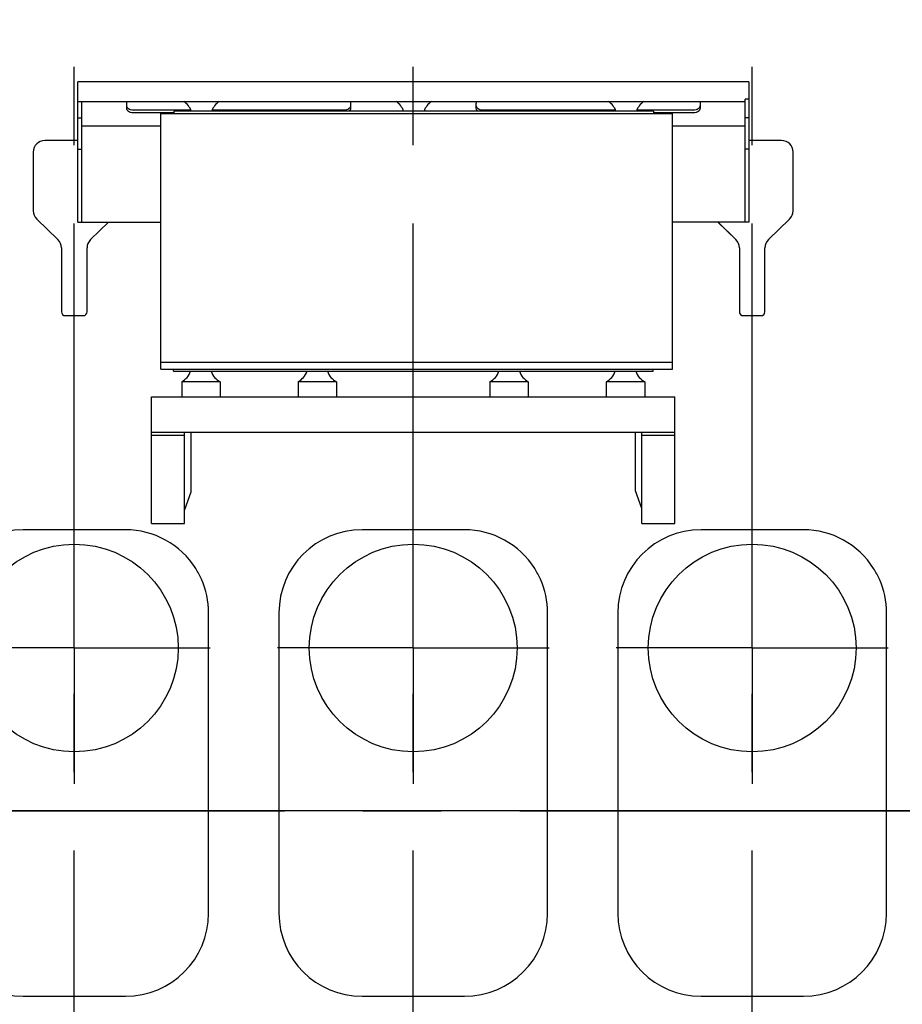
# Model space of a CAD drawing. Header units: millimetres. Extents: x 0 to 1189, y 0 to 841.
# Tile 79 of 169: x 455 to 510, y 593 to 654. Entities that reach past the tile are written whole.
import ezdxf
from ezdxf.enums import TextEntityAlignment as Align

# ---------------------------------------------------------------- set-up
doc = ezdxf.new("R2010")
doc.units = ezdxf.units.MM
doc.header["$LTSCALE"] = 65.395
doc.linetypes.add('CENTER', pattern=[0.6, 0.375, -0.075, 0.075, -0.075])
doc.layers.get('0').update_dxf_attribs({"linetype": 'CONTINUOUS'})
for name, color, linetype in [('0006_994800_80_SIMPLE1_X_PBL276', 7, 'CONTINUOUS'), ('1907_060000_TLKGS_KGS_V_ABL4', 7, 'CONTINUOUS'), ('1907_061000_TLKGS_KGS_V_ABL125', 7, 'CONTINUOUS'), ('1907_153701_51_PBL343', 7, 'CONTINUOUS'), ('1907_765000_04_SIMPLE_A_ABL201', 7, 'CONTINUOUS'), ('1907_884500_18_SIMPLE1_A#AF0_ABL271', 7, 'CONTINUOUS'), ('1907_884500_18_SIMPLE1_T1_A_PBL275', 7, 'CONTINUOUS'), ('1907_884500_18_SIMPLE1_T2_A_PBL272', 7, 'CONTINUOUS'), ('1937_150000_00_SKL_PBL270', 7, 'CONTINUOUS'), ('1997_000000_TLKGS_MARKETING_ABL3', 7, 'CONTINUOUS'), ('1997_030000_TLKGS_V_ABL10', 7, 'CONTINUOUS'), ('1997_100000_TLKGS_V_ABL224', 7, 'CONTINUOUS'), ('1997_111000_12_SIMPLE1_D_ABL225', 7, 'CONTINUOUS'), ('1997_111000_12_SIMPLE1_T1_D_PBL226', 7, 'CONTINUOUS'), ('1997_111200_08_SIMPLE1_A_ABL238', 7, 'CONTINUOUS'), ('1997_111200_08_SIMPLE1_T6_A_PBL262', 7, 'CONTINUOUS'), ('1997_111200_08_SIMPLE1_T6_A_PBL294', 7, 'CONTINUOUS'), ('1997_111200_08_SIMPLE1_T6_A_PBL306', 7, 'CONTINUOUS'), ('1997_800000_TLKGS_V_ABL11', 7, 'CONTINUOUS'), ('9M32C_GENSET_GENERATOR_ABL390', 7, 'CONTINUOUS'), ('9M32C_GENSET_GENERATOR_T1_PBL391', 7, 'CONTINUOUS'), ('9M32C_GENSET_KPL_VERROHRUNG_ABL14', 7, 'CONTINUOUS'), ('new_view_1_VBL0', 7, 'CONTINUOUS')]:
    doc.layers.add(name, color=color, linetype=linetype)
doc.styles.get("Standard").update_dxf_attribs({"font": 'txt', "width": 0.6})
doc.dimstyles.new('DIMSTYLE_1', dxfattribs={"dimtxt": 3.5, "dimasz": 3.5, "dimexe": 1.8, "dimexo": 0, "dimgap": 0.875, "dimtad": 1, "dimdec": 0, "dimlfac": 25, "dimdsep": 46, "dimtxsty": 'Standard', "dimblk": '_FILLED', "dimblk1": '_FILLED', "dimblk2": '_FILLED', "dimcen": 0.09, "dimadec": 0, "dimazin": 0, "dimtp": 2, "dimtm": 2, "dimtfac": 1, "dimtdec": 0, "dimtofl": 0, "dimtmove": 0, "dimatfit": 3, "dimldrblk": '_FILLED', "dimfxl": 1, "dimtolj": 1, "dimarcsym": 0})

# ---------------------------------------------------------------- blocks, each defined once
blk = doc.blocks.new('_FILLED')
at = {"color": 0, "linetype": 'ByBlock'}
blk.add_solid([(0, 0), (-1, 0.167), (-1, -0.167)], dxfattribs=at)
blk = doc.blocks.new('*D1')
at = {"color": 2, "linetype": 'Continuous'}
for p, q in [((357.204, 723.608), (345.404, 723.608)), ((347.204, 723.608), (347.204, 664.228)), ((347.204, 604.849), (347.204, 664.228)), ((554.687, 604.849), (345.404, 604.849))]:
    blk.add_line(p, q, dxfattribs=at)
at = {"color": 2, "linetype": 'Continuous', "xscale": 3.5, "yscale": 3.5, "zscale": 3.5}
for p, rotation in [((347.204, 723.608), 90), ((347.204, 604.849), 270)]:
    blk.add_blockref('_FILLED', p, dxfattribs=dict(at, rotation=rotation))
at = {"color": 2, "linetype": 'Continuous', "width": 0.690476}
blk.add_text('2969', height=3.5, rotation=90, dxfattribs=at).set_placement((346.329, 664.228), align=Align.CENTER)
blk = doc.blocks.new('1937_150000_00_SKL_PBL270', base_point=(511.103, 620.549))
at = {"layer": '1937_150000_00_SKL_PBL270', "color": 2, "linetype": 'CENTER'}
for p, q in [((458.103, 577.849), (458.103, 663.249)), ((479.303, 577.849), (479.303, 663.249)), ((500.503, 577.849), (500.503, 663.249))]:
    blk.add_line(p, q, dxfattribs=at)
blk = doc.blocks.new('1907_765000_04_SIMPLE_A_ABL201', base_point=(494.503, 620.549))
at = {"layer": '1937_150000_00_SKL_PBL270'}
blk.add_blockref('1937_150000_00_SKL_PBL270', (511.103, 620.549), dxfattribs=at)
blk = doc.blocks.new('1907_061000_TLKGS_KGS_V_ABL125', base_point=(486.343, 620.549))
at = {"layer": '1907_765000_04_SIMPLE_A_ABL201'}
blk.add_blockref('1907_765000_04_SIMPLE_A_ABL201', (494.503, 620.549), dxfattribs=at)
blk = doc.blocks.new('1907_060000_TLKGS_KGS_V_ABL4', base_point=(462.643, 648.71))
at = {"layer": '1907_061000_TLKGS_KGS_V_ABL125'}
blk.add_blockref('1907_061000_TLKGS_KGS_V_ABL125', (486.343, 620.549), dxfattribs=at)
blk = doc.blocks.new('1907_884500_18_SIMPLE1_T2_A_PBL272', base_point=(479.317, 646.091))
at = {"layer": '1907_884500_18_SIMPLE1_T2_A_PBL272', "color": 7, "linetype": 'Continuous'}
for p, q in [((458.331, 641.693), (458.331, 650.489)), ((500.303, 650.489), (458.331, 650.489)), ((500.303, 650.489), (500.303, 641.693)), ((500.063, 649.235), (458.331, 649.235)), ((458.571, 641.693), (458.571, 649.235)), ((461.385, 648.825), (461.385, 649.137)), ((475.385, 649.137), (475.385, 648.825)), ((483.249, 648.825), (483.249, 649.137)), ((497.249, 649.137), (497.249, 648.825)), ((500.063, 641.693), (500.063, 649.404)), ((500.303, 649.404), (500.063, 649.404)), ((465.394, 648.712), (461.785, 648.712)), ((464.343, 648.543), (461.785, 648.543)), ((464.343, 648.649), (464.343, 648.509)), ((494.343, 648.649), (464.343, 648.649)), ((474.985, 648.712), (466.731, 648.712)), ((491.954, 648.712), (483.649, 648.712)), ((496.849, 648.712), (493.291, 648.712)), ((494.343, 648.649), (494.343, 648.509)), ((496.849, 648.543), (494.343, 648.543)), ((458.331, 648.235), (458.571, 648.235)), ((463.517, 647.713), (458.571, 647.713)), ((500.063, 647.713), (495.517, 647.713)), ((500.303, 648.235), (500.063, 648.235)), ((458.331, 646.263), (458.571, 646.263)), ((500.303, 646.263), (500.063, 646.263)), ((458.331, 641.693), (463.517, 641.693)), ((500.303, 641.693), (495.517, 641.693))]:
    blk.add_line(p, q, dxfattribs=at)
for centre, start, end in [((464.292, 648.249), 19.46991, 56.10176), ((467.834, 648.249), 123.89824, 160.53009), ((477.572, 648.249), 19.46991, 56.10176), ((481.114, 648.249), 123.89824, 160.53009), ((490.852, 648.249), 19.46991, 56.10176), ((494.394, 648.249), 123.89824, 160.53009)]:
    blk.add_arc(centre, 1.2, start, end, dxfattribs=at)
for points in [[(461.385, 649.137), (461.385, 649.17), (461.394, 649.205), (461.41, 649.235)], [(475.36, 649.235), (475.376, 649.205), (475.385, 649.17), (475.385, 649.137)], [(483.249, 649.137), (483.249, 649.17), (483.258, 649.205), (483.274, 649.235)], [(497.224, 649.235), (497.24, 649.205), (497.249, 649.17), (497.249, 649.137)]]:
    blk.add_open_spline(points, degree=3, dxfattribs=at)
for points, knots in [([(461.785, 648.712), (461.733, 648.712), (461.633, 648.726), (461.502, 648.785), (461.409, 648.877), (461.385, 648.958), (461.385, 648.995)], [0, 0, 0, 0, 0.28797, 0.555344, 0.790533, 1, 1, 1, 1]), ([(475.385, 648.995), (475.385, 648.958), (475.36, 648.877), (475.267, 648.785), (475.136, 648.726), (475.036, 648.712), (474.985, 648.712)], [0, 0, 0, 0, 0.209467, 0.444656, 0.71203, 1, 1, 1, 1]), ([(483.649, 648.712), (483.597, 648.712), (483.497, 648.726), (483.366, 648.785), (483.273, 648.877), (483.249, 648.958), (483.249, 648.995)], [0, 0, 0, 0, 0.28797, 0.555344, 0.790533, 1, 1, 1, 1]), ([(497.249, 648.995), (497.249, 648.958), (497.224, 648.877), (497.131, 648.785), (497, 648.726), (496.9, 648.712), (496.849, 648.712)], [0, 0, 0, 0, 0.209467, 0.444656, 0.71203, 1, 1, 1, 1]), ([(461.785, 648.543), (461.733, 648.543), (461.633, 648.556), (461.502, 648.615), (461.409, 648.707), (461.385, 648.788), (461.385, 648.825)], [0, 0, 0, 0, 0.28797, 0.555344, 0.790533, 1, 1, 1, 1]), ([(475.385, 648.825), (475.385, 648.809), (475.377, 648.742), (475.335, 648.682), (475.296, 648.648)], [0, 0, 0, 0, 0.237997, 1, 1, 1, 1]), ([(483.338, 648.648), (483.324, 648.66), (483.277, 648.708), (483.249, 648.776), (483.249, 648.825)], [0, 0, 0, 0, 0.272206, 1, 1, 1, 1]), ([(497.249, 648.825), (497.249, 648.788), (497.224, 648.707), (497.131, 648.615), (497, 648.556), (496.9, 648.543), (496.849, 648.543)], [0, 0, 0, 0, 0.209467, 0.444656, 0.71203, 1, 1, 1, 1])]:
    blk.add_open_spline(points, degree=3, knots=knots, dxfattribs=at)
blk = doc.blocks.new('1907_884500_18_SIMPLE1_T1_A_PBL275', base_point=(479.303, 627.798))
at = {"layer": '1907_884500_18_SIMPLE1_T1_A_PBL275', "color": 7, "linetype": 'Continuous'}
for p, q in [((464.303, 632.365), (464.303, 632.509)), ((464.303, 632.365), (494.303, 632.365)), ((494.303, 632.365), (494.303, 632.509)), ((464.823, 631.709), (464.823, 630.765)), ((467.223, 631.709), (464.823, 631.709)), ((467.223, 631.709), (467.223, 630.765)), ((472.103, 631.709), (472.103, 630.765)), ((474.503, 631.709), (472.103, 631.709)), ((474.503, 631.709), (474.503, 630.765)), ((484.103, 631.709), (484.103, 630.765)), ((486.503, 631.709), (484.103, 631.709)), ((486.503, 631.709), (486.503, 630.765)), ((491.383, 631.709), (491.383, 630.765)), ((493.783, 631.709), (491.383, 631.709)), ((493.783, 631.709), (493.783, 630.765)), ((462.943, 622.832), (462.943, 630.765)), ((462.943, 630.765), (495.663, 630.765)), ((495.663, 622.832), (495.663, 630.765)), ((462.943, 628.551), (495.663, 628.551)), ((464.997, 628.347), (462.943, 628.347)), ((464.997, 622.832), (464.997, 628.551)), ((465.397, 628.551), (465.397, 624.803)), ((493.209, 624.883), (493.209, 628.551)), ((493.609, 622.832), (493.609, 628.551)), ((495.663, 628.347), (493.609, 628.347)), ((493.609, 623.784), (493.209, 624.883)), ((465.397, 624.803), (464.997, 623.704)), ((462.943, 622.832), (464.997, 622.832)), ((493.609, 622.832), (495.663, 622.832))]:
    blk.add_line(p, q, dxfattribs=at)
for centre, start, end in [((464.252, 632.765), 298.43394, 340.52927), ((467.794, 632.765), 199.47073, 241.56606), ((471.532, 632.765), 298.43394, 340.52927), ((475.074, 632.765), 199.47073, 241.56606), ((483.532, 632.765), 298.43394, 340.52927), ((487.074, 632.765), 199.47073, 241.56606), ((490.812, 632.765), 298.43394, 340.52927), ((494.354, 632.765), 199.47073, 241.56606)]:
    blk.add_arc(centre, 1.2, start, end, dxfattribs=at)
blk = doc.blocks.new('0006_994800_80_SIMPLE1_X_PBL276', base_point=(479.517, 640.509))
at = {"layer": '0006_994800_80_SIMPLE1_X_PBL276', "color": 7, "linetype": 'Continuous'}
for p, q in [((463.517, 632.509), (463.517, 648.509)), ((463.517, 648.509), (495.517, 648.509)), ((495.517, 632.509), (495.517, 648.509)), ((495.517, 632.909), (463.517, 632.909)), ((463.517, 632.509), (495.517, 632.509))]:
    blk.add_line(p, q, dxfattribs=at)
blk = doc.blocks.new('1907_884500_18_SIMPLE1_A#AF0_ABL271', base_point=(542.917, 636.66))
at = {"layer": '0006_994800_80_SIMPLE1_X_PBL276'}
blk.add_blockref('0006_994800_80_SIMPLE1_X_PBL276', (479.517, 640.509), dxfattribs=at)
at = {"layer": '1907_884500_18_SIMPLE1_T1_A_PBL275'}
blk.add_blockref('1907_884500_18_SIMPLE1_T1_A_PBL275', (479.303, 627.798), dxfattribs=at)
at = {"layer": '1907_884500_18_SIMPLE1_T2_A_PBL272'}
blk.add_blockref('1907_884500_18_SIMPLE1_T2_A_PBL272', (479.317, 646.091), dxfattribs=at)
blk = doc.blocks.new('1997_800000_TLKGS_V_ABL11', base_point=(504.403, 643.449))
at = {"layer": '1907_884500_18_SIMPLE1_A#AF0_ABL271'}
blk.add_blockref('1907_884500_18_SIMPLE1_A#AF0_ABL271', (542.917, 636.66), dxfattribs=at)
blk = doc.blocks.new('1997_111000_12_SIMPLE1_T1_D_PBL226', base_point=(544.703, 620.55))
at = {"layer": '1997_111000_12_SIMPLE1_T1_D_PBL226', "color": 7, "linetype": 'Continuous'}
for p, q in [((458.331, 646.81), (456.263, 646.81)), ((502.343, 646.81), (500.303, 646.81)), ((455.543, 646.09), (455.543, 642.41)), ((503.063, 642.41), (503.063, 646.09)), ((455.761, 641.894), (457.085, 640.606)), ((459.121, 640.606), (460.238, 641.693)), ((498.368, 641.693), (499.485, 640.606)), ((501.521, 640.606), (502.845, 641.894)), ((457.303, 640.09), (457.303, 636.09)), ((458.903, 636.09), (458.903, 640.09)), ((499.703, 640.09), (499.703, 636.09)), ((501.303, 636.09), (501.303, 640.09)), ((457.543, 635.85), (458.663, 635.85)), ((499.943, 635.85), (501.063, 635.85))]:
    blk.add_line(p, q, dxfattribs=at)
for centre, radius, start, end in [((456.263, 646.09), 0.72, 90, 180), ((502.343, 646.09), 0.72, 0, 90), ((456.263, 642.41), 0.72, 180, 225.796), ((502.343, 642.41), 0.72, 314.204, 360), ((456.583, 640.09), 0.72, 0, 45.796), ((459.623, 640.09), 0.72, 134.204, 180), ((498.983, 640.09), 0.72, 0, 45.796), ((502.023, 640.09), 0.72, 134.204, 180), ((457.543, 636.09), 0.24, 180, 270), ((458.663, 636.09), 0.24, 270, 360), ((499.943, 636.09), 0.24, 180, 270), ((501.063, 636.09), 0.24, 270, 360)]:
    blk.add_arc(centre, radius, start, end, dxfattribs=at)
blk = doc.blocks.new('1997_111000_12_SIMPLE1_D_ABL225', base_point=(544.703, 622.45))
at = {"layer": '1997_111000_12_SIMPLE1_T1_D_PBL226'}
blk.add_blockref('1997_111000_12_SIMPLE1_T1_D_PBL226', (544.703, 620.55), dxfattribs=at)
blk = doc.blocks.new('1997_111200_08_SIMPLE1_T6_A_PBL262', base_point=(458.106, 608.399))
at = {"layer": '1997_111200_08_SIMPLE1_T6_A_PBL262', "color": 2, "linetype": 'CENTER'}
for q in [(458.106, 623.549), (449.606, 615.049), (458.106, 606.549), (466.606, 615.049)]:
    blk.add_line((458.106, 615.049), q, dxfattribs=at)
at = {"layer": '1997_111200_08_SIMPLE1_T6_A_PBL262', "color": 7, "linetype": 'Continuous'}
for p, q in [((461.306, 622.449), (454.906, 622.449)), ((449.706, 617.249), (449.706, 598.449)), ((466.506, 598.449), (466.506, 617.245)), ((454.906, 593.249), (461.306, 593.249))]:
    blk.add_line(p, q, dxfattribs=at)
blk.add_circle((458.106, 615.049), 6.5, dxfattribs=at)
for centre, radius, start, end in [((454.906, 617.249), 5.2, 90, 180), ((461.306, 617.249), 5.2, 32.29707, 90), ((461.349, 617.271), 5.152, 23.90049, 32.33615), ((461.29, 617.245), 5.217, 0, 23.90049), ((454.906, 598.449), 5.2, 180, 270), ((461.306, 598.449), 5.2, 270, 360)]:
    blk.add_arc(centre, radius, start, end, dxfattribs=at)
blk = doc.blocks.new('1997_111200_08_SIMPLE1_T6_A_PBL294', base_point=(479.306, 608.399))
at = {"layer": '1997_111200_08_SIMPLE1_T6_A_PBL294', "color": 2, "linetype": 'CENTER'}
for q in [(479.306, 623.549), (470.806, 615.049), (479.306, 606.549), (487.806, 615.049)]:
    blk.add_line((479.306, 615.049), q, dxfattribs=at)
at = {"layer": '1997_111200_08_SIMPLE1_T6_A_PBL294', "color": 7, "linetype": 'Continuous'}
for p, q in [((482.506, 622.449), (476.106, 622.449)), ((470.906, 617.249), (470.906, 598.449)), ((487.706, 598.449), (487.706, 617.245)), ((476.106, 593.249), (482.506, 593.249))]:
    blk.add_line(p, q, dxfattribs=at)
blk.add_circle((479.306, 615.049), 6.5, dxfattribs=at)
for centre, radius, start, end in [((476.106, 617.249), 5.2, 90, 180), ((482.506, 617.249), 5.2, 32.29707, 90), ((482.548, 617.271), 5.152, 23.90049, 32.33615), ((482.489, 617.245), 5.217, 0, 23.90049), ((476.106, 598.449), 5.2, 180, 270), ((482.506, 598.449), 5.2, 270, 360)]:
    blk.add_arc(centre, radius, start, end, dxfattribs=at)
blk = doc.blocks.new('1997_111200_08_SIMPLE1_T6_A_PBL306', base_point=(500.506, 608.399))
at = {"layer": '1997_111200_08_SIMPLE1_T6_A_PBL306', "color": 2, "linetype": 'CENTER'}
for q in [(500.506, 623.549), (492.006, 615.049), (500.506, 606.549), (509.006, 615.049)]:
    blk.add_line((500.506, 615.049), q, dxfattribs=at)
at = {"layer": '1997_111200_08_SIMPLE1_T6_A_PBL306', "color": 7, "linetype": 'Continuous'}
for p, q in [((503.706, 622.449), (497.306, 622.449)), ((492.106, 617.249), (492.106, 598.449)), ((508.906, 598.449), (508.906, 617.245)), ((497.306, 593.249), (503.706, 593.249))]:
    blk.add_line(p, q, dxfattribs=at)
blk.add_circle((500.506, 615.049), 6.5, dxfattribs=at)
for centre, radius, start, end in [((497.306, 617.249), 5.2, 90, 180), ((503.706, 617.249), 5.2, 32.29707, 90), ((503.748, 617.271), 5.152, 23.90049, 32.33615), ((503.689, 617.245), 5.217, 0, 23.90049), ((497.306, 598.449), 5.2, 180, 270), ((503.706, 598.449), 5.2, 270, 360)]:
    blk.add_arc(centre, radius, start, end, dxfattribs=at)
blk = doc.blocks.new('1997_111200_08_SIMPLE1_A_ABL238', base_point=(544.183, 620.518))
at = {"layer": '1997_111200_08_SIMPLE1_T6_A_PBL262'}
blk.add_blockref('1997_111200_08_SIMPLE1_T6_A_PBL262', (458.106, 608.399), dxfattribs=at)
at = {"layer": '1997_111200_08_SIMPLE1_T6_A_PBL294'}
blk.add_blockref('1997_111200_08_SIMPLE1_T6_A_PBL294', (479.306, 608.399), dxfattribs=at)
at = {"layer": '1997_111200_08_SIMPLE1_T6_A_PBL306'}
blk.add_blockref('1997_111200_08_SIMPLE1_T6_A_PBL306', (500.506, 608.399), dxfattribs=at)
blk = doc.blocks.new('1997_100000_TLKGS_V_ABL224', base_point=(544.703, 632.476))
at = {"layer": '1997_111000_12_SIMPLE1_D_ABL225'}
blk.add_blockref('1997_111000_12_SIMPLE1_D_ABL225', (544.703, 622.45), dxfattribs=at)
at = {"layer": '1997_111200_08_SIMPLE1_A_ABL238'}
blk.add_blockref('1997_111200_08_SIMPLE1_A_ABL238', (544.183, 620.518), dxfattribs=at)
blk = doc.blocks.new('1997_030000_TLKGS_V_ABL10', base_point=(520.503, 642.156))
at = {"layer": '1997_100000_TLKGS_V_ABL224'}
blk.add_blockref('1997_100000_TLKGS_V_ABL224', (544.703, 632.476), dxfattribs=at)
at = {"layer": '1997_800000_TLKGS_V_ABL11'}
blk.add_blockref('1997_800000_TLKGS_V_ABL11', (504.403, 643.449), dxfattribs=at)
blk = doc.blocks.new('1997_000000_TLKGS_MARKETING_ABL3', base_point=(510.443, 648.678))
at = {"layer": '1907_060000_TLKGS_KGS_V_ABL4'}
blk.add_blockref('1907_060000_TLKGS_KGS_V_ABL4', (462.643, 648.71), dxfattribs=at)
at = {"layer": '1997_030000_TLKGS_V_ABL10'}
blk.add_blockref('1997_030000_TLKGS_V_ABL10', (520.503, 642.156), dxfattribs=at)
blk = doc.blocks.new('1907_153701_51_PBL343', base_point=(500.715, 639.129))
at = {"layer": '1907_153701_51_PBL343', "color": 7, "linetype": 'Continuous'}
for p, q in [((498.366, 641.693), (499.485, 640.605)), ((501.521, 640.605), (502.845, 641.893)), ((499.943, 635.849), (501.063, 635.849))]:
    blk.add_line(p, q, dxfattribs=at)
for centre, radius, start, end in [((502.343, 642.409), 0.72, 314.20434, 345.29323), ((498.983, 640.089), 0.72, 15.13154, 45.79566), ((502.023, 640.089), 0.72, 134.20434, 164.86846), ((499.943, 636.089), 0.24, 196.91884, 270), ((501.063, 636.089), 0.24, 270, 343.08116)]:
    blk.add_arc(centre, radius, start, end, dxfattribs=at)
blk = doc.blocks.new('9M32C_GENSET_KPL_VERROHRUNG_ABL14', base_point=(564.013, 616.149))
at = {"layer": '1907_153701_51_PBL343'}
blk.add_blockref('1907_153701_51_PBL343', (500.715, 639.129), dxfattribs=at)
blk = doc.blocks.new('9M32C_GENSET_GENERATOR_T1_PBL391', base_point=(623.274, 632.786))
at = {"layer": '9M32C_GENSET_GENERATOR_T1_PBL391', "color": 2, "linetype": 'CENTER'}
blk.add_line((446.726, 604.849), (799.816, 604.849), dxfattribs=at)
blk = doc.blocks.new('9M32C_GENSET_GENERATOR_ABL390', base_point=(623.274, 632.786))
at = {"layer": '9M32C_GENSET_GENERATOR_T1_PBL391'}
blk.add_blockref('9M32C_GENSET_GENERATOR_T1_PBL391', (623.274, 632.786), dxfattribs=at)
blk = doc.blocks.new('NEW_VIEW_1_VBL0', base_point=(585.593, 629.967))
at = {"layer": '1997_000000_TLKGS_MARKETING_ABL3'}
blk.add_blockref('1997_000000_TLKGS_MARKETING_ABL3', (510.443, 648.678), dxfattribs=at)
at = {"layer": '9M32C_GENSET_GENERATOR_ABL390'}
blk.add_blockref('9M32C_GENSET_GENERATOR_ABL390', (623.274, 632.786), dxfattribs=at)
at = {"layer": '9M32C_GENSET_KPL_VERROHRUNG_ABL14'}
blk.add_blockref('9M32C_GENSET_KPL_VERROHRUNG_ABL14', (564.013, 616.149), dxfattribs=at)

msp = doc.modelspace()

# ---------------------------------------------------------------- block references
at = {"layer": 'new_view_1_VBL0'}
msp.add_blockref('NEW_VIEW_1_VBL0', (585.59333, 629.96704), dxfattribs=at)

# ---------------------------------------------------------------- dimensions: what is measured, and where the dimension line sits
at = {"color": 2, "linetype": 'Continuous'}
dim = msp.add_linear_dim(base=(347.20374, 723.60784), p1=(554.68709, 604.84866), p2=(357.20374, 723.60784), angle=90, dimstyle='DIMSTYLE_1', dxfattribs=at)
dim.commit()
dim.dimension.update_dxf_attribs({"geometry": '*D1', "text_midpoint": (347.20374, 663.89492), "dimtype": 160})

doc.saveas('drawing.dxf')
